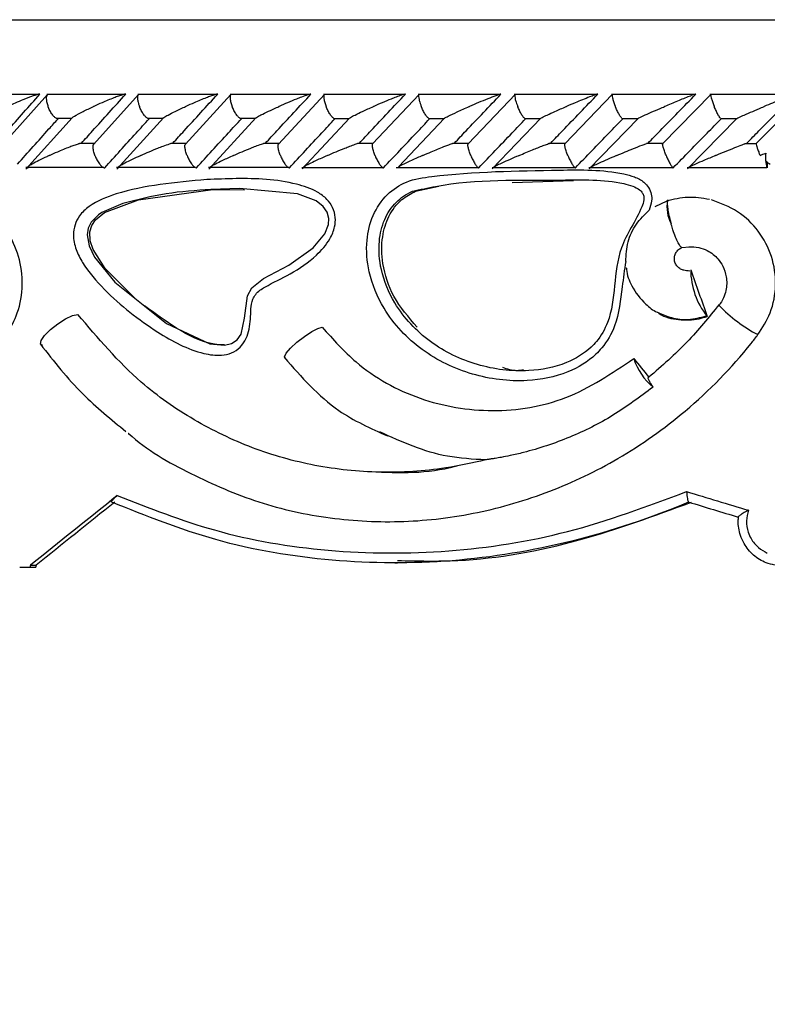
# Model space of a CAD drawing. Header units: millimetres. Extents: x 69 to 135, y 39 to 174.
# Tile 149 of 199: x 94.83 to 96.34, y 120.82 to 122.81. Entities that reach past the tile are written whole.
import ezdxf

# ---------------------------------------------------------------- set-up
doc = ezdxf.new("R2010")
doc.units = ezdxf.units.MM
doc.styles.add('SLDTEXTSTYLE0', font='TXT', dxfattribs={"width": 0.75})
doc.dimstyles.new('SLDDIMSTYLE0', dxfattribs={"dimtxt": 3.5, "dimasz": 3.302, "dimexe": 0, "dimexo": 0.0625, "dimgap": 0.875, "dimtad": 1, "dimdec": 0, "dimlfac": 20, "dimrnd": 1e-09, "dimzin": 12, "dimdsep": 46, "dimtxsty": 'SLDTEXTSTYLE0', "dimsah": 1, "dimcen": 0.09, "dimadec": 0, "dimazin": 3, "dimtfac": 1, "dimtdec": 0, "dimtofl": 0, "dimtmove": 0, "dimatfit": 3, "dimfxl": 0, "dimfrac": 2, "dimtolj": 1, "dimtzin": 12, "dimarcsym": 0})
doc.dimstyles.new('SLDDIMSTYLE1', dxfattribs={"dimtxt": 3.5, "dimasz": 3.302, "dimexe": 0, "dimexo": 0.0625, "dimgap": 0.875, "dimtad": 1, "dimdec": 0, "dimlfac": 20, "dimrnd": 1e-09, "dimzin": 12, "dimdsep": 46, "dimtxsty": 'SLDTEXTSTYLE0', "dimsah": 1, "dimcen": 0.09, "dimadec": 0, "dimazin": 3, "dimtfac": 1, "dimtdec": 0, "dimtmove": 0, "dimatfit": 0, "dimfxl": 0, "dimfrac": 2, "dimtolj": 1, "dimtzin": 12, "dimarcsym": 0})

# ---------------------------------------------------------------- blocks, each defined once
blk = doc.blocks.new('_D')
at = {"color": 7, "linetype": 'Continuous', "lineweight": 18}
for p, q in [((93.4827, 173.872), (135.2794, 173.872)), ((134.2794, 105.8002), (134.2794, 173.872)), ((90.7452, 105.8002), (135.2794, 105.8002))]:
    blk.add_line(p, q, dxfattribs=at)
for points in [[(134.2794, 173.872), (133.7714, 170.57), (134.7874, 170.57)], [(134.2794, 105.8002), (134.7874, 109.1022), (133.7714, 109.1022)]]:
    blk.add_solid(points, dxfattribs=at)
at = {"color": 7, "linetype": 'Continuous', "lineweight": 18, "insert": (129.7677, 135.8804), "char_height": 3.5, "attachment_point": 1, "rotation": 90, "style": 'SLDTEXTSTYLE0'}
blk.add_mtext('1361', dxfattribs=at)
blk = doc.blocks.new('_D_1')
at = {"color": 7, "linetype": 'Continuous', "lineweight": 18}
for p, q in [((92.2732, 128.1922), (124.4905, 128.1922)), ((123.4905, 128.1922), (123.4905, 105.8002)), ((90.7452, 105.8002), (124.4905, 105.8002))]:
    blk.add_line(p, q, dxfattribs=at)
for points in [[(123.4905, 128.1922), (122.9825, 124.8902), (123.9985, 124.8902)], [(123.4905, 105.8002), (123.9985, 109.1022), (122.9825, 109.1022)]]:
    blk.add_solid(points, dxfattribs=at)
at = {"color": 7, "linetype": 'Continuous', "lineweight": 18, "insert": (118.9788, 114.9028), "char_height": 3.5, "attachment_point": 1, "rotation": 90, "style": 'SLDTEXTSTYLE0'}
blk.add_mtext('448', dxfattribs=at)

msp = doc.modelspace()

# ---------------------------------------------------------------- linework, layer by layer
at = {"color": 1, "linetype": 'Continuous', "lineweight": 25}
msp.add_line((92.30313, 122.81225), (98.7069, 122.81225), dxfattribs=at)
at = {"color": 7, "linetype": 'Continuous', "lineweight": 25}
for p, q in [((94.86942, 122.66057), (94.71467, 122.66057)), ((94.88717, 122.66079), (94.79748, 122.56026)), ((95.04357, 122.66083), (94.88594, 122.66083)), ((95.0714, 122.66095), (94.9805, 122.56046)), ((95.22987, 122.66082), (95.06988, 122.66082)), ((95.25813, 122.66105), (95.16601, 122.56059)), ((95.41862, 122.66081), (95.25637, 122.66081)), ((95.44735, 122.66113), (95.35404, 122.5607)), ((95.60982, 122.66078), (95.44538, 122.66078)), ((95.63906, 122.6612), (95.54455, 122.56078)), ((95.80347, 122.66073), (95.6369, 122.66073)), ((95.83326, 122.66125), (95.73755, 122.56085)), ((95.9996, 122.66068), (95.83094, 122.66068)), ((96.02997, 122.66129), (95.93305, 122.56091)), ((96.1982, 122.66062), (96.02753, 122.66062)), ((96.22922, 122.66132), (96.13107, 122.56096)), ((96.39932, 122.66057), (96.22668, 122.66057)), ((96.41938, 122.66156), (96.32044, 122.56148)), ((94.93684, 122.61372), (94.84338, 122.50968)), ((94.90467, 122.61283), (94.93566, 122.61283)), ((95.12149, 122.6136), (95.02702, 122.50987)), ((95.08923, 122.61277), (95.12012, 122.61277)), ((95.30855, 122.61338), (95.21318, 122.51005)), ((95.27627, 122.61271), (95.30728, 122.61271)), ((95.49809, 122.61315), (95.40184, 122.51021)), ((95.46577, 122.61265), (95.49699, 122.61265)), ((95.69012, 122.61292), (95.59675, 122.51435)), ((95.6577, 122.61259), (95.68928, 122.61259)), ((95.88464, 122.6127), (95.78656, 122.51048)), ((95.85205, 122.61255), (95.8839, 122.61255)), ((96.08167, 122.61249), (95.98265, 122.51058)), ((96.04884, 122.61252), (96.08114, 122.61252)), ((96.28133, 122.61236), (96.18125, 122.51066)), ((96.24808, 122.6125), (96.28094, 122.6125)), ((94.98168, 122.56172), (94.95168, 122.56172)), ((95.16696, 122.5617), (95.13669, 122.5617)), ((95.35477, 122.56168), (95.32419, 122.56168)), ((95.54511, 122.56163), (95.51402, 122.56163)), ((95.73796, 122.56158), (95.70629, 122.56158)), ((95.93335, 122.56152), (95.90092, 122.56152)), ((96.13129, 122.56146), (96.09816, 122.56146)), ((96.32044, 122.5614), (96.29792, 122.5614)), ((96.34241, 122.52433), (96.34241, 122.51259)), ((94.84343, 122.51366), (95.0008, 122.51366)), ((95.0269, 122.5136), (95.18664, 122.5136)), ((95.18701, 122.5128), (95.1883, 122.51259)), ((95.21293, 122.51354), (95.37494, 122.51354)), ((95.37508, 122.5128), (95.37624, 122.51259)), ((95.40149, 122.51349), (95.56569, 122.51349)), ((95.59253, 122.51345), (95.75885, 122.51345)), ((95.78606, 122.51342), (95.95444, 122.51342)), ((95.9821, 122.5134), (96.15248, 122.5134)), ((96.18073, 122.5134), (96.34167, 122.5134)), ((95.82668, 122.48286), (95.95056, 122.4868)), ((95.22162, 122.46859), (95.28543, 122.4682)), ((95.63126, 122.46512), (95.67821, 122.4754)), ((96.13944, 122.44525), (96.1153, 122.4335)), ((96.14252, 122.44725), (96.14092, 122.44672)), ((96.17023, 122.35118), (96.18578, 122.35251)), ((96.24531, 122.23426), (96.24531, 122.23591)), ((96.18406, 121.83617), (96.18366, 121.83622)), ((94.83089, 121.70425), (94.85173, 121.70425)), ((94.85173, 121.70425), (94.86322, 121.70425)), ((94.85294, 121.70862), (94.86443, 121.70862)), ((95.58962, 121.71302), (95.59526, 121.71302))]:
    msp.add_line(p, q, dxfattribs=at)
at = {"color": 7, "linetype": 'Continuous', "lineweight": 25, "flags": 128}
for points in [[(95.03954, 122.44045), (95.03954, 122.44045), (94.99679, 122.42198), (94.99014, 122.41749), (94.97546, 122.40286), (94.96934, 122.3906), (94.96722, 122.377), (94.97138, 122.35463), (94.98246, 122.33197), (95.02355, 122.28119), (95.12761, 122.19759), (95.21513, 122.15658), (95.24478, 122.15347), (95.25924, 122.15681), (95.27057, 122.16444), (95.2785, 122.1763), (95.28535, 122.20825), (95.29147, 122.25332), (95.3004, 122.26958), (95.32427, 122.28865), (95.3754, 122.31591), (95.4245, 122.35083), (95.44784, 122.37925), (95.45525, 122.39782), (95.45616, 122.4103), (95.45276, 122.42314), (95.44481, 122.43451), (95.43018, 122.44572), (95.39288, 122.45989), (95.27549, 122.47068), (95.21758, 122.46869), (95.21758, 122.46869)], [(95.06695, 122.24566), (95.00371, 122.30916), (94.97919, 122.34753), (94.97344, 122.36458), (94.97251, 122.38293), (94.97645, 122.39602), (94.98386, 122.40707), (95.00257, 122.42226), (95.07082, 122.44755), (95.22162, 122.46859), (95.22162, 122.46859)], [(94.87741, 122.15274), (94.87268, 122.1557), (94.87397, 122.16288), (94.88109, 122.17323), (94.89298, 122.18521), (94.9079, 122.19707), (94.92363, 122.20704), (94.93787, 122.21366), (94.9485, 122.21596)], [(95.36829, 122.12665), (95.3662, 122.12994), (95.36988, 122.13732), (95.3788, 122.14773), (95.39166, 122.15966), (95.40661, 122.17139), (95.42149, 122.18122), (95.43415, 122.18773), (95.44276, 122.18999)]]:
    msp.add_lwpolyline(points, dxfattribs=at)
at = {"color": 7, "linetype": 'Continuous', "lineweight": 25}
for centre, radius, start, end in [((96.40842, 122.53397), 0.06939, 173.10883, 197.94616), ((96.363, 122.54831), 0.03174, 224.00102, 243.3348), ((96.21527, 122.43398), 0.07543, 170.27465, 207.46815), ((96.34183, 122.30739), 0.154, 180.48762, 218.26275), ((96.2213, 122.21338), 0.0014, 254.217, 269.5871), ((96.19069, 122.16446), 0.12392, 197.79345, 230.47207)]:
    msp.add_arc(centre, radius, start, end, dxfattribs=at)
at = {"color": 1, "linetype": 'Continuous', "lineweight": 25}
msp.add_arc((96.46744, 122.44705), 0.3076, 223.76931, 242.18959, dxfattribs=at)
at = {"color": 7, "linetype": 'Continuous', "lineweight": 25}
for centre, major_axis, ratio, start_param, end_param in [((96.87813, 122.25903), (-4.53578, 12.73005), 0.0469576, 1.5503708, 1.5577625), ((96.87813, 122.08788), (-4.55119, 5.58191), 0.0835111, 1.4958925, 1.5026613), ((96.87813, 122.28325), (4.55234, 3.30508), 0.1376157, 1.8874805, 1.929784), ((96.87813, 122.04168), (4.57379, -1.33511), 0.0788694, 4.5821341, 4.609691), ((96.87813, 122.28325), (4.51253, 3.27618), 0.1376157, 1.8926032, 1.9313134), ((96.87256, 122.02255), (4.55377, -1.33517), 0.079161, 4.5838617, 4.6060104), ((96.87813, 124.28258), (4.41685, 15.06422), 0.079161, 1.7656638, 1.7659585), ((96.87813, 124.28258), (4.37823, 14.93251), 0.079161, 1.7671932, 1.7674905)]:
    msp.add_ellipse(centre, major_axis=major_axis, ratio=ratio, start_param=start_param, end_param=end_param, dxfattribs=at)
for points, knots in [([(94.78395, 122.56259), (94.79123, 122.57083), (94.8204, 122.60387), (94.84983, 122.63687), (94.87192, 122.66163)], [0, 0, 0, 0, 0.2495595, 1, 1, 1, 1]), ([(94.87192, 122.66163), (94.87173, 122.66163), (94.87105, 122.66163), (94.86899, 122.66131), (94.86441, 122.66012), (94.85354, 122.65653), (94.83869, 122.65068), (94.82186, 122.64351), (94.81183, 122.63897), (94.80689, 122.63667), (94.80682, 122.63663)], [0, 0, 0, 0, 0.01652575, 0.06075257, 0.12385918, 0.23348875, 0.52490625, 0.75888806, 0.99642604, 1, 1, 1, 1]), ([(94.88728, 122.66064), (94.88665, 122.66007), (94.88519, 122.65874), (94.88443, 122.65389), (94.88501, 122.64693), (94.88667, 122.64078), (94.8879, 122.63734), (94.88813, 122.63671), (94.88816, 122.63663)], [0, 0, 0, 0, 0.1774137, 0.4091947, 0.6749907, 0.9410042, 0.992266, 1, 1, 1, 1]), ([(94.95595, 122.56259), (94.96332, 122.57079), (94.99301, 122.60378), (95.02289, 122.63681), (95.04535, 122.66163)], [0, 0, 0, 0, 0.248346, 1, 1, 1, 1]), ([(95.04535, 122.66163), (95.04485, 122.66161), (95.0442, 122.66158), (95.04224, 122.6612), (95.03809, 122.66012), (95.03058, 122.65759), (95.01628, 122.65222), (94.99926, 122.64514), (94.98593, 122.63921), (94.98039, 122.63667), (94.98031, 122.63663)], [0, 0, 0, 0, 0.0439699, 0.056526, 0.1181946, 0.2485738, 0.377905, 0.7339214, 0.9964239, 1, 1, 1, 1]), ([(95.07125, 122.66059), (95.07102, 122.66049), (95.06994, 122.65999), (95.06916, 122.65672), (95.06913, 122.65092), (95.0706, 122.64386), (95.07226, 122.63883), (95.07308, 122.63671), (95.07311, 122.63663)], [0, 0, 0, 0, 0.0598729, 0.2870569, 0.5251942, 0.7996449, 0.9922752, 1, 1, 1, 1]), ([(95.14077, 122.56259), (95.14829, 122.57083), (95.17839, 122.60383), (95.20866, 122.63685), (95.23138, 122.66163)], [0, 0, 0, 0, 0.2496638, 1, 1, 1, 1]), ([(95.23138, 122.66163), (95.23104, 122.66162), (95.2304, 122.6616), (95.22839, 122.66119), (95.22406, 122.65999), (95.21691, 122.65753), (95.20282, 122.65222), (95.18577, 122.64515), (95.1722, 122.63919), (95.16661, 122.63667), (95.16654, 122.63663)], [0, 0, 0, 0, 0.0336361, 0.0647118, 0.1259427, 0.2511307, 0.3754603, 0.7356165, 0.9964108, 1, 1, 1, 1]), ([(95.25776, 122.66062), (95.2573, 122.66005), (95.25625, 122.65872), (95.25605, 122.65388), (95.25714, 122.64692), (95.25902, 122.64078), (95.26032, 122.63734), (95.26056, 122.63671), (95.26059, 122.63663)], [0, 0, 0, 0, 0.1755549, 0.4076259, 0.6742254, 0.941094, 0.9922667, 1, 1, 1, 1]), ([(95.32808, 122.56259), (95.33573, 122.57086), (95.36623, 122.60387), (95.39689, 122.63688), (95.41988, 122.66163)], [0, 0, 0, 0, 0.2505586, 1, 1, 1, 1]), ([(95.41988, 122.66163), (95.41968, 122.66163), (95.41905, 122.66162), (95.417, 122.66118), (95.41105, 122.65942), (95.40168, 122.65599), (95.38196, 122.64825), (95.36667, 122.64171), (95.35536, 122.63667), (95.35528, 122.63663)], [0, 0, 0, 0, 0.0233662, 0.0734845, 0.1347235, 0.3255676, 0.4728099, 0.9964137, 1, 1, 1, 1]), ([(95.4468, 122.66058), (95.44644, 122.66002), (95.44558, 122.6587), (95.44567, 122.65388), (95.44699, 122.64692), (95.44898, 122.64077), (95.45031, 122.63734), (95.45056, 122.63671), (95.45059, 122.63663)], [0, 0, 0, 0, 0.1729471, 0.4056729, 0.6732073, 0.9409597, 0.9922464, 1, 1, 1, 1]), ([(95.51785, 122.56259), (95.52561, 122.57088), (95.55651, 122.60389), (95.58757, 122.6369), (95.61082, 122.66163)], [0, 0, 0, 0, 0.2510722, 1, 1, 1, 1]), ([(95.61082, 122.66163), (95.61073, 122.66163), (95.61042, 122.66164), (95.60931, 122.66146), (95.60675, 122.66077), (95.60092, 122.65886), (95.59236, 122.65568), (95.57335, 122.64819), (95.55807, 122.6417), (95.5466, 122.63667), (95.54652, 122.63663)], [0, 0, 0, 0, 0.0130841, 0.0440194, 0.1002414, 0.1663677, 0.3297271, 0.4739271, 0.9964191, 1, 1, 1, 1]), ([(95.63835, 122.66053), (95.63823, 122.66044), (95.63759, 122.65994), (95.63754, 122.6567), (95.63833, 122.65092), (95.64034, 122.64386), (95.64219, 122.63883), (95.64304, 122.63671), (95.64308, 122.63663)], [0, 0, 0, 0, 0.0508366, 0.2800864, 0.5204262, 0.7977496, 0.992218, 1, 1, 1, 1]), ([(95.71006, 122.56259), (95.71792, 122.57088), (95.74923, 122.6039), (95.78067, 122.63691), (95.80421, 122.66163)], [0, 0, 0, 0, 0.25113099, 1, 1, 1, 1]), ([(95.80421, 122.66163), (95.80419, 122.66163), (95.80392, 122.66165), (95.80281, 122.66146), (95.79937, 122.66045), (95.79091, 122.65748), (95.77677, 122.65196), (95.75875, 122.64456), (95.74647, 122.63933), (95.74033, 122.63667), (95.74025, 122.63663)], [0, 0, 0, 0, 0.0028468, 0.0509768, 0.1103306, 0.2078132, 0.4531856, 0.7216402, 0.9964153, 1, 1, 1, 1]), ([(95.83242, 122.6605), (95.83234, 122.66042), (95.83185, 122.65992), (95.83203, 122.6567), (95.83309, 122.65092), (95.83525, 122.64386), (95.83716, 122.63883), (95.83802, 122.63671), (95.83805, 122.63663)], [0, 0, 0, 0, 0.0453142, 0.27585294, 0.51761952, 0.79654988, 0.99214862, 1, 1, 1, 1]), ([(95.90471, 122.56259), (95.91267, 122.57088), (95.94438, 122.6039), (95.97621, 122.63691), (96.00005, 122.66163)], [0, 0, 0, 0, 0.2510553, 1, 1, 1, 1]), ([(96.00005, 122.66163), (95.99981, 122.66161), (95.99928, 122.66157), (95.99696, 122.66091), (95.99177, 122.65913), (95.97731, 122.65365), (95.95792, 122.64573), (95.94242, 122.63917), (95.93656, 122.63667), (95.93648, 122.63663)], [0, 0, 0, 0, 0.03887898, 0.08483232, 0.16295274, 0.31271287, 0.73691031, 0.99641318, 1, 1, 1, 1]), ([(96.02907, 122.66039), (96.02896, 122.65988), (96.02871, 122.65861), (96.0296, 122.65387), (96.0316, 122.64693), (96.03385, 122.64077), (96.03524, 122.63734), (96.0355, 122.63671), (96.03553, 122.63663)], [0, 0, 0, 0, 0.1588384, 0.3956617, 0.6676547, 0.9398402, 0.9921055, 1, 1, 1, 1]), ([(96.10183, 122.56259), (96.10987, 122.57086), (96.14198, 122.60389), (96.1742, 122.63689), (96.19836, 122.66163)], [0, 0, 0, 0, 0.250428, 1, 1, 1, 1]), ([(96.19836, 122.66163), (96.19823, 122.66162), (96.1979, 122.66161), (96.19624, 122.66113), (96.19205, 122.65969), (96.18036, 122.65526), (96.16056, 122.64726), (96.14386, 122.64029), (96.1353, 122.63667), (96.13522, 122.63663)], [0, 0, 0, 0, 0.0274088, 0.0721637, 0.141893, 0.2691018, 0.6203489, 0.9964211, 1, 1, 1, 1]), ([(96.22826, 122.66032), (96.22823, 122.65983), (96.22816, 122.65858), (96.22931, 122.65387), (96.23152, 122.64693), (96.23385, 122.64078), (96.23525, 122.63734), (96.23551, 122.63671), (96.23554, 122.63663)], [0, 0, 0, 0, 0.1536792, 0.3920784, 0.6655886, 0.9393423, 0.9920484, 1, 1, 1, 1]), ([(96.30143, 122.56259), (96.30955, 122.57083), (96.34208, 122.60387), (96.3747, 122.63687), (96.39917, 122.66163)], [0, 0, 0, 0, 0.2495602, 1, 1, 1, 1]), ([(96.39917, 122.66163), (96.39913, 122.66163), (96.39895, 122.66163), (96.39782, 122.66131), (96.39446, 122.66012), (96.38506, 122.65653), (96.3705, 122.65068), (96.353, 122.64351), (96.34207, 122.63897), (96.33659, 122.63667), (96.3365, 122.63663)], [0, 0, 0, 0, 0.0165139, 0.0607598, 0.1238671, 0.2335, 0.524915, 0.7588882, 0.9964271, 1, 1, 1, 1]), ([(94.9047, 122.61301), (94.90383, 122.61348), (94.90158, 122.61472), (94.89738, 122.6194), (94.89275, 122.62634), (94.88978, 122.63249), (94.88843, 122.63593), (94.88819, 122.63655), (94.88816, 122.63663)], [0, 0, 0, 0, 0.1490132, 0.3889188, 0.6639294, 0.939142, 0.9919941, 1, 1, 1, 1]), ([(94.93669, 122.61383), (94.93825, 122.61493), (94.94359, 122.61869), (94.95902, 122.62663), (94.97278, 122.6332), (94.98024, 122.6366), (94.98031, 122.63663)], [0, 0, 0, 0, 0.1669712, 0.5722573, 0.9957197, 1, 1, 1, 1]), ([(95.08925, 122.61294), (95.08841, 122.61343), (95.08628, 122.61469), (95.08223, 122.6194), (95.07772, 122.62634), (95.07476, 122.63249), (95.07338, 122.63593), (95.07314, 122.63655), (95.07311, 122.63663)], [0, 0, 0, 0, 0.154393, 0.3926171, 0.6660456, 0.9396744, 0.9920647, 1, 1, 1, 1]), ([(95.12141, 122.61367), (95.12175, 122.61394), (95.12365, 122.61551), (95.13633, 122.62249), (95.15191, 122.63002), (95.16478, 122.63585), (95.16646, 122.6366), (95.16654, 122.63663)], [0, 0, 0, 0, 0.0489259, 0.2756839, 0.9062672, 0.9957545, 1, 1, 1, 1]), ([(95.27629, 122.61287), (95.27549, 122.61338), (95.27349, 122.61466), (95.2696, 122.6194), (95.26522, 122.62635), (95.26227, 122.6325), (95.26087, 122.63593), (95.26063, 122.63655), (95.26059, 122.63663)], [0, 0, 0, 0, 0.1596694, 0.3963242, 0.6681177, 0.9401439, 0.9921221, 1, 1, 1, 1]), ([(95.30847, 122.61344), (95.30895, 122.6138), (95.31115, 122.61544), (95.32447, 122.62249), (95.34047, 122.63004), (95.35353, 122.63586), (95.3552, 122.6366), (95.35528, 122.63663)], [0, 0, 0, 0, 0.0615544, 0.2860409, 0.9086291, 0.9957993, 1, 1, 1, 1]), ([(95.46579, 122.6128), (95.46502, 122.61333), (95.46316, 122.61462), (95.45944, 122.6194), (95.45521, 122.62635), (95.45229, 122.6325), (95.45087, 122.63593), (95.45062, 122.63655), (95.45059, 122.63663)], [0, 0, 0, 0, 0.1648669, 0.399981, 0.6701817, 0.9405605, 0.992167, 1, 1, 1, 1]), ([(95.498, 122.61322), (95.49862, 122.61364), (95.50113, 122.61534), (95.5103, 122.62003), (95.52568, 122.62739), (95.53881, 122.63326), (95.54644, 122.6366), (95.54652, 122.63663)], [0, 0, 0, 0, 0.0725378, 0.2932845, 0.5957407, 0.995863, 1, 1, 1, 1]), ([(95.65772, 122.61273), (95.657, 122.61328), (95.65529, 122.61459), (95.65176, 122.6194), (95.64769, 122.62635), (95.64479, 122.6325), (95.64336, 122.63593), (95.64311, 122.63655), (95.64308, 122.63663)], [0, 0, 0, 0, 0.1698614, 0.403583, 0.67214651, 0.94093247, 0.99222137, 1, 1, 1, 1]), ([(95.69001, 122.61302), (95.69026, 122.61319), (95.6917, 122.61419), (95.70002, 122.61846), (95.71631, 122.62616), (95.73167, 122.63292), (95.74017, 122.6366), (95.74025, 122.63663)], [0, 0, 0, 0, 0.0338545, 0.1941558, 0.5606137, 0.9959202, 1, 1, 1, 1]), ([(95.85206, 122.61268), (95.8514, 122.61324), (95.84986, 122.61456), (95.84654, 122.61939), (95.84264, 122.62635), (95.83978, 122.6325), (95.83834, 122.63593), (95.83809, 122.63655), (95.83805, 122.63663)], [0, 0, 0, 0, 0.17379236, 0.40645562, 0.67373079, 0.94118658, 0.99225703, 1, 1, 1, 1]), ([(95.8845, 122.61283), (95.88544, 122.61337), (95.88861, 122.61518), (95.89873, 122.61999), (95.91499, 122.62738), (95.92855, 122.63325), (95.9364, 122.6366), (95.93648, 122.63663)], [0, 0, 0, 0, 0.0921277, 0.3074796, 0.6031984, 0.9959561, 1, 1, 1, 1]), ([(96.04884, 122.61264), (96.04825, 122.61321), (96.04688, 122.61454), (96.0438, 122.61939), (96.04007, 122.62635), (96.03726, 122.63249), (96.03582, 122.63593), (96.03557, 122.63655), (96.03553, 122.63663)], [0, 0, 0, 0, 0.1764496, 0.4084444, 0.6747683, 0.9412877, 0.9922689, 1, 1, 1, 1]), ([(96.0803, 122.61163), (96.08021, 122.61168), (96.08001, 122.61177), (96.08157, 122.61274), (96.08641, 122.61521), (96.10208, 122.62246), (96.11983, 122.63014), (96.13352, 122.63592), (96.13514, 122.6366), (96.13522, 122.63663)], [0, 0, 0, 0, 0.0432674, 0.1010212, 0.1950107, 0.3888476, 0.9279816, 0.9964027, 1, 1, 1, 1]), ([(96.24809, 122.61262), (96.24757, 122.61319), (96.2464, 122.61452), (96.24355, 122.61939), (96.24002, 122.62634), (96.23727, 122.63249), (96.23583, 122.63593), (96.23557, 122.63655), (96.23554, 122.63663)], [0, 0, 0, 0, 0.1778757, 0.40953148, 0.6753297, 0.94127362, 0.99227611, 1, 1, 1, 1]), ([(96.27984, 122.61163), (96.2798, 122.61167), (96.27971, 122.61177), (96.28145, 122.61273), (96.28655, 122.61517), (96.30268, 122.62238), (96.32078, 122.63006), (96.33468, 122.63587), (96.33642, 122.6366), (96.3365, 122.63663)], [0, 0, 0, 0, 0.04280636, 0.10007929, 0.19325439, 0.38551044, 0.92311131, 0.99641613, 1, 1, 1, 1]), ([(94.82644, 122.51994), (94.83697, 122.53175), (94.85813, 122.55549), (94.88546, 122.58606), (94.90226, 122.60482), (94.90836, 122.61163)], [0, 0, 0, 0, 0.3866228, 0.7772646, 1, 1, 1, 1]), ([(95.00284, 122.51259), (95.01333, 122.5242), (95.03451, 122.54765), (95.06442, 122.58067), (95.08386, 122.60208), (95.09254, 122.61163)], [0, 0, 0, 0, 0.3517904, 0.7108696, 1, 1, 1, 1]), ([(95.1883, 122.51259), (95.19896, 122.52423), (95.22048, 122.54774), (95.25079, 122.58076), (95.27047, 122.60214), (95.2792, 122.61163)], [0, 0, 0, 0, 0.3526133, 0.7125252, 1, 1, 1, 1]), ([(95.37624, 122.51259), (95.38705, 122.52425), (95.4089, 122.5478), (95.4396, 122.58081), (95.45951, 122.60217), (95.46833, 122.61163)], [0, 0, 0, 0, 0.3530966, 0.7134969, 1, 1, 1, 1]), ([(95.56663, 122.51259), (95.57759, 122.52425), (95.59973, 122.54782), (95.63083, 122.58083), (95.65099, 122.60218), (95.65991, 122.61163)], [0, 0, 0, 0, 0.353237, 0.71379, 1, 1, 1, 1]), ([(95.75946, 122.51259), (95.77056, 122.52425), (95.79297, 122.54781), (95.82446, 122.58082), (95.84488, 122.60217), (95.85393, 122.61163)], [0, 0, 0, 0, 0.3530465, 0.7134073, 1, 1, 1, 1]), ([(95.95474, 122.51259), (95.96596, 122.52423), (95.98863, 122.54776), (96.02052, 122.58077), (96.04121, 122.60214), (96.0504, 122.61163)], [0, 0, 0, 0, 0.3525197, 0.7123446, 1, 1, 1, 1]), ([(96.15249, 122.51259), (96.16382, 122.52421), (96.18673, 122.54768), (96.21902, 122.58069), (96.23999, 122.60208), (96.24936, 122.61163)], [0, 0, 0, 0, 0.3516439, 0.7105884, 1, 1, 1, 1]), ([(94.89086, 122.53759), (94.89093, 122.53763), (94.89641, 122.54013), (94.90973, 122.54607), (94.92685, 122.5532), (94.9411, 122.55849), (94.94796, 122.56086), (94.95107, 122.56163), (94.95167, 122.56178)], [0, 0, 0, 0, 0.0039147, 0.2894617, 0.6885722, 0.8270368, 0.9665289, 1, 1, 1, 1]), ([(94.98303, 122.53759), (94.983, 122.53767), (94.98184, 122.54073), (94.97998, 122.54686), (94.9791, 122.55447), (94.97942, 122.55919), (94.98048, 122.56019), (94.98063, 122.56034)], [0, 0, 0, 0, 0.00872175, 0.32574326, 0.64325569, 0.94671322, 1, 1, 1, 1]), ([(95.07584, 122.53759), (95.07592, 122.53762), (95.08694, 122.54262), (95.10203, 122.54912), (95.12181, 122.55685), (95.13142, 122.56032), (95.1376, 122.56209), (95.13979, 122.56254), (95.14053, 122.56258), (95.14077, 122.56259)], [0, 0, 0, 0, 0.0035944, 0.5254281, 0.6761138, 0.8677273, 0.9304159, 0.97672, 1, 1, 1, 1]), ([(95.16929, 122.53759), (95.16926, 122.53767), (95.16807, 122.54073), (95.16611, 122.54686), (95.16496, 122.55448), (95.16506, 122.55925), (95.166, 122.56027), (95.16617, 122.56045)], [0, 0, 0, 0, 0.0085834, 0.3220178, 0.635951, 0.9358527, 1, 1, 1, 1]), ([(95.26337, 122.53759), (95.26344, 122.53762), (95.27456, 122.54259), (95.28967, 122.54904), (95.30878, 122.55653), (95.31762, 122.55977), (95.32374, 122.56171), (95.3264, 122.56239), (95.32761, 122.56258), (95.32797, 122.56259), (95.32808, 122.56259)], [0, 0, 0, 0, 0.0035967, 0.522685, 0.670416, 0.8368495, 0.9043106, 0.960509, 0.9869865, 1, 1, 1, 1]), ([(95.35807, 122.53759), (95.35804, 122.53767), (95.35683, 122.54073), (95.35478, 122.54686), (95.35336, 122.5545), (95.35323, 122.55931), (95.35405, 122.56034), (95.35421, 122.56054)], [0, 0, 0, 0, 0.0085031, 0.3189084, 0.6297419, 0.9266635, 1, 1, 1, 1]), ([(95.4534, 122.53759), (95.45348, 122.53762), (95.46475, 122.54258), (95.47988, 122.54899), (95.49886, 122.55646), (95.50755, 122.55968), (95.51375, 122.56171), (95.51655, 122.56246), (95.51758, 122.56259), (95.51783, 122.56259), (95.51785, 122.56259)], [0, 0, 0, 0, 0.0035913, 0.5215293, 0.6668354, 0.8334394, 0.8999828, 0.9672511, 0.9972833, 1, 1, 1, 1]), ([(95.54935, 122.53759), (95.54932, 122.53767), (95.54809, 122.54073), (95.54595, 122.54686), (95.54428, 122.55451), (95.54391, 122.55935), (95.54458, 122.56039), (95.54473, 122.56062)], [0, 0, 0, 0, 0.00842682, 0.31632868, 0.62466089, 0.91923753, 1, 1, 1, 1]), ([(95.64592, 122.53759), (95.646, 122.53762), (95.65171, 122.5401), (95.66579, 122.5461), (95.68307, 122.55317), (95.69716, 122.55855), (95.70346, 122.56086), (95.70606, 122.56162), (95.70629, 122.56168)], [0, 0, 0, 0, 0.0039721, 0.2882246, 0.7008007, 0.8260733, 0.9851441, 1, 1, 1, 1]), ([(95.74312, 122.53759), (95.74309, 122.53767), (95.74184, 122.54073), (95.73963, 122.54686), (95.73772, 122.55451), (95.73709, 122.55938), (95.73762, 122.56043), (95.73774, 122.56068)], [0, 0, 0, 0, 0.0083757, 0.3142477, 0.6205902, 0.913222, 1, 1, 1, 1]), ([(95.84094, 122.53759), (95.84102, 122.53762), (95.84547, 122.53953), (95.85444, 122.54334), (95.8706, 122.55003), (95.88565, 122.55606), (95.89723, 122.56038), (95.90202, 122.56198), (95.90403, 122.56253), (95.90453, 122.56257), (95.90471, 122.56259)], [0, 0, 0, 0, 0.0035869, 0.2008797, 0.4001699, 0.7146049, 0.8525418, 0.9265482, 0.9720387, 1, 1, 1, 1]), ([(95.93938, 122.53759), (95.93935, 122.53767), (95.93809, 122.54073), (95.93581, 122.54686), (95.93366, 122.55451), (95.93279, 122.55941), (95.93315, 122.56047), (95.93324, 122.56073)], [0, 0, 0, 0, 0.0083211, 0.3123452, 0.6168417, 0.9076934, 1, 1, 1, 1]), ([(96.03845, 122.53759), (96.03853, 122.53762), (96.04403, 122.53995), (96.05517, 122.54462), (96.0724, 122.55168), (96.08651, 122.55726), (96.09544, 122.56064), (96.09774, 122.5614), (96.09815, 122.56153)], [0, 0, 0, 0, 0.0039984, 0.2731482, 0.547815, 0.8392519, 0.9711296, 1, 1, 1, 1]), ([(96.13816, 122.53759), (96.13812, 122.53767), (96.13686, 122.54073), (96.13452, 122.54685), (96.13214, 122.55451), (96.13102, 122.55943), (96.13121, 122.56051), (96.13126, 122.56078)], [0, 0, 0, 0, 0.0082927, 0.3105688, 0.6132606, 0.9025065, 1, 1, 1, 1]), ([(96.2385, 122.53759), (96.23858, 122.53762), (96.24555, 122.54054), (96.25846, 122.5459), (96.27649, 122.55323), (96.28922, 122.55825), (96.29627, 122.56094), (96.29783, 122.56147), (96.29792, 122.5615)], [0, 0, 0, 0, 0.0040087, 0.3440791, 0.6315724, 0.8780457, 0.9935081, 1, 1, 1, 1]), ([(96.32044, 122.56147), (96.32044, 122.56146), (96.32029, 122.56107), (96.32095, 122.55809), (96.32252, 122.55252), (96.32513, 122.54534), (96.32708, 122.54002), (96.32814, 122.53767), (96.32818, 122.53759)], [0, 0, 0, 0, 0.0048898, 0.2420055, 0.4864881, 0.7677659, 0.9919987, 1, 1, 1, 1]), ([(94.89086, 122.53759), (94.89079, 122.53756), (94.88897, 122.53672), (94.87631, 122.53081), (94.86074, 122.52306), (94.84917, 122.516), (94.84645, 122.51361), (94.84635, 122.51273), (94.84716, 122.51257), (94.84768, 122.51259), (94.84769, 122.51259)], [0, 0, 0, 0, 0.0035813, 0.0880241, 0.6204451, 0.8069914, 0.8977347, 0.9540654, 0.9995945, 1, 1, 1, 1]), ([(94.98303, 122.53759), (94.98306, 122.53751), (94.98423, 122.53445), (94.98702, 122.52836), (94.99198, 122.52053), (94.99704, 122.515), (95.00069, 122.51279), (95.00237, 122.51263), (95.00284, 122.51259)], [0, 0, 0, 0, 0.0065321, 0.2442916, 0.4824005, 0.7098362, 0.9191574, 1, 1, 1, 1]), ([(95.07584, 122.53759), (95.07577, 122.53756), (95.07387, 122.5367), (95.06102, 122.53079), (95.04508, 122.52305), (95.03292, 122.51599), (95.02994, 122.51363), (95.02956, 122.51269), (95.03041, 122.51262), (95.03079, 122.51259)], [0, 0, 0, 0, 0.0035773, 0.0901598, 0.62027, 0.8066564, 0.8975798, 0.9541654, 1, 1, 1, 1]), ([(95.16929, 122.53759), (95.16932, 122.53751), (95.17052, 122.53445), (95.17332, 122.52833), (95.17812, 122.52063), (95.18237, 122.51548), (95.1845, 122.51433), (95.18521, 122.51394)], [0, 0, 0, 0, 0.0079113, 0.2962915, 0.5850868, 0.8609102, 1, 1, 1, 1]), ([(95.26337, 122.53759), (95.26329, 122.53756), (95.25555, 122.5341), (95.24266, 122.52812), (95.22766, 122.52065), (95.21922, 122.51596), (95.21596, 122.51362), (95.21539, 122.51269), (95.21614, 122.51262), (95.21647, 122.51259)], [0, 0, 0, 0, 0.0035858, 0.3626783, 0.6223889, 0.8074455, 0.8980535, 0.9545631, 1, 1, 1, 1]), ([(95.35807, 122.53759), (95.3581, 122.53751), (95.35932, 122.53444), (95.36213, 122.52833), (95.36678, 122.52062), (95.37085, 122.51545), (95.37283, 122.51428), (95.37351, 122.51388)], [0, 0, 0, 0, 0.00785399, 0.29459579, 0.58175466, 0.8559042, 1, 1, 1, 1]), ([(95.4534, 122.53759), (95.45332, 122.53756), (95.44933, 122.53579), (95.44154, 122.5323), (95.42882, 122.52642), (95.41686, 122.52062), (95.40807, 122.51595), (95.40453, 122.51361), (95.40375, 122.51269), (95.40439, 122.51262), (95.40468, 122.51259)], [0, 0, 0, 0, 0.0035924, 0.184785, 0.3645813, 0.6232175, 0.8077074, 0.8982113, 0.9547116, 1, 1, 1, 1]), ([(95.54935, 122.53759), (95.54938, 122.53751), (95.55062, 122.53445), (95.5534, 122.52836), (95.55794, 122.52052), (95.56224, 122.51499), (95.5651, 122.51279), (95.5663, 122.51263), (95.56663, 122.51259)], [0, 0, 0, 0, 0.0065072, 0.2445835, 0.4829814, 0.7106356, 0.9198654, 1, 1, 1, 1]), ([(95.64592, 122.53759), (95.64584, 122.53756), (95.63818, 122.53422), (95.62492, 122.5283), (95.60931, 122.52093), (95.59999, 122.51628), (95.59742, 122.51465), (95.59683, 122.51428)], [0, 0, 0, 0, 0.00417077, 0.406519, 0.71452928, 0.93477567, 1, 1, 1, 1]), ([(95.74312, 122.53759), (95.74315, 122.53751), (95.7444, 122.53445), (95.74716, 122.52836), (95.75154, 122.52052), (95.75556, 122.51499), (95.75814, 122.51279), (95.75918, 122.51263), (95.75946, 122.51259)], [0, 0, 0, 0, 0.0065111, 0.2445495, 0.4829196, 0.7105381, 0.9197255, 1, 1, 1, 1]), ([(95.84094, 122.53759), (95.84086, 122.53756), (95.83905, 122.53678), (95.82548, 122.53091), (95.80816, 122.52318), (95.79356, 122.51605), (95.78922, 122.51363), (95.78809, 122.51272), (95.78831, 122.51258), (95.78862, 122.51259), (95.78863, 122.51259)], [0, 0, 0, 0, 0.0035921, 0.0815005, 0.6158531, 0.8044668, 0.8964125, 0.9534804, 0.9995393, 1, 1, 1, 1]), ([(95.93938, 122.53759), (95.93941, 122.53751), (95.94067, 122.53445), (95.94341, 122.52836), (95.9476, 122.52052), (95.95134, 122.515), (95.95364, 122.51279), (95.9545, 122.51263), (95.95474, 122.51259)], [0, 0, 0, 0, 0.0065248, 0.2444801, 0.4827816, 0.7103303, 0.9195683, 1, 1, 1, 1]), ([(96.03845, 122.53759), (96.03837, 122.53756), (96.03641, 122.53672), (96.02261, 122.53082), (96.00494, 122.52308), (95.9899, 122.51601), (95.98533, 122.51362), (95.98398, 122.51271), (95.98414, 122.51259), (95.98437, 122.51259), (95.98437, 122.51259)], [0, 0, 0, 0, 0.00358673, 0.08779189, 0.6190423, 0.80604535, 0.8972445, 0.95393423, 0.99987678, 1, 1, 1, 1]), ([(96.13816, 122.53759), (96.13819, 122.53751), (96.13945, 122.53445), (96.14215, 122.52836), (96.14615, 122.52053), (96.14959, 122.515), (96.1516, 122.51279), (96.1523, 122.51263), (96.15249, 122.51259)], [0, 0, 0, 0, 0.0065285, 0.2443425, 0.4824751, 0.709947, 0.9192533, 1, 1, 1, 1]), ([(96.2385, 122.53759), (96.23842, 122.53756), (96.23028, 122.53413), (96.21636, 122.5282), (96.19909, 122.52065), (96.18908, 122.51609), (96.18444, 122.51387), (96.18375, 122.51345), (96.1837, 122.51343)], [0, 0, 0, 0, 0.003959, 0.3972641, 0.6872601, 0.8929705, 0.9932095, 1, 1, 1, 1]), ([(96.32818, 122.53759), (96.32826, 122.53762), (96.33208, 122.53908), (96.33585, 122.5407), (96.33953, 122.5423)], [0, 0, 0, 0, 0.0216104, 1, 1, 1, 1]), ([(96.34016, 122.52626), (96.33995, 122.53011), (96.33966, 122.53527), (96.33956, 122.54087), (96.33953, 122.5423)], [0, 0, 0, 0, 0.7461061, 1, 1, 1, 1]), ([(96.05643, 122.32304), (96.05395, 122.3061), (96.04758, 122.26253), (96.0417, 122.20036), (96.01596, 122.15605), (95.98484, 122.12309), (95.93527, 122.0933), (95.84794, 122.07659), (95.74421, 122.08957), (95.6411, 122.13903), (95.56906, 122.21518), (95.53535, 122.29608), (95.52983, 122.3622), (95.54299, 122.41744), (95.57127, 122.45969), (95.61406, 122.48811), (95.73249, 122.50511), (95.87802, 122.50702), (96.0175, 122.50955), (96.07417, 122.4949), (96.09189, 122.48585), (96.10359, 122.4731), (96.10891, 122.45979), (96.10957, 122.44358), (96.10586, 122.43302), (96.10364, 122.42669)], [0, 0, 0, 0, 0.0330519, 0.0850246, 0.1182276, 0.1295689, 0.1729853, 0.2282615, 0.3019744, 0.3764134, 0.4509846, 0.5022606, 0.543379, 0.5765273, 0.6099053, 0.6401979, 0.6753672, 0.8459886, 0.9313246, 0.9456897, 0.9601581, 0.9693781, 0.978629, 0.987196, 1, 1, 1, 1]), ([(95.20917, 122.48865), (95.22886, 122.48952), (95.28907, 122.49216), (95.36559, 122.48882), (95.42744, 122.4684), (95.45194, 122.45054), (95.46488, 122.43262), (95.47019, 122.41279), (95.46838, 122.39051), (95.45666, 122.36298), (95.42661, 122.32883), (95.38026, 122.29777), (95.33685, 122.27767), (95.30969, 122.26093), (95.29766, 122.23802), (95.299, 122.2064), (95.29312, 122.17219), (95.27765, 122.14871), (95.25958, 122.13695), (95.23402, 122.13158), (95.18088, 122.13925), (95.09852, 122.18383), (95.01688, 122.24769), (94.96404, 122.30806), (94.94382, 122.34679), (94.93802, 122.3738), (94.94177, 122.39772), (94.9524, 122.41812), (94.97938, 122.4431), (95.0354, 122.46473), (95.11553, 122.48064), (95.17753, 122.48595), (95.20917, 122.48865)], [0, 0, 0, 0, 0.0431552, 0.1319803, 0.1642988, 0.1810662, 0.1951834, 0.2093567, 0.2220213, 0.2400834, 0.2698015, 0.3156674, 0.3568953, 0.3736734, 0.3815952, 0.4091116, 0.4362738, 0.4511746, 0.4662244, 0.4811886, 0.5072255, 0.581816, 0.6810466, 0.7305631, 0.7510545, 0.7717552, 0.7856646, 0.7995837, 0.8188928, 0.8634731, 0.9303224, 1, 1, 1, 1]), ([(95.62545, 122.46507), (95.62495, 122.46486), (95.61267, 122.45977), (95.58975, 122.44384), (95.56638, 122.40804), (95.55517, 122.36022), (95.56024, 122.30077), (95.59115, 122.22647), (95.65806, 122.15556), (95.75452, 122.10916), (95.85141, 122.09694), (95.93186, 122.11218), (95.97672, 122.13898), (96.00411, 122.16795), (96.0271, 122.2082), (96.034, 122.27456), (96.04208, 122.35794), (96.08023, 122.40864), (96.09342, 122.4453), (96.09324, 122.45532), (96.09028, 122.46244), (96.08289, 122.47004), (96.06977, 122.47637), (96.01763, 122.48972), (95.88221, 122.48559), (95.73876, 122.49115), (95.6409, 122.46863), (95.62545, 122.46507)], [0, 0, 0, 0, 0.001084, 0.0267481, 0.0542203, 0.0834317, 0.1207376, 0.168239, 0.2382569, 0.3087962, 0.3786106, 0.4299945, 0.4689063, 0.4788455, 0.5079978, 0.5570195, 0.6073035, 0.6676991, 0.6773807, 0.6821406, 0.6868185, 0.691997, 0.7024028, 0.7148294, 0.7978252, 0.9680744, 1, 1, 1, 1]), ([(95.6346, 122.1904), (95.61743, 122.21018), (95.58505, 122.24747), (95.56346, 122.31331), (95.56182, 122.37001), (95.57553, 122.41541), (95.59962, 122.4484), (95.6217, 122.46007), (95.63126, 122.46512)], [0, 0, 0, 0, 0.24501634, 0.46197151, 0.62944176, 0.76296421, 0.89728342, 1, 1, 1, 1]), ([(94.80414, 122.17498), (94.81228, 122.18925), (94.82976, 122.21992), (94.83884, 122.27594), (94.8313, 122.33397), (94.80684, 122.38629), (94.76845, 122.42613), (94.72493, 122.44987), (94.69529, 122.45064), (94.68286, 122.45096)], [0, 0, 0, 0, 0.13203804, 0.28359723, 0.43453327, 0.58530676, 0.73689671, 0.88971044, 1, 1, 1, 1]), ([(96.22575, 122.44846), (96.21107, 122.45085), (96.1819, 122.45559), (96.15323, 122.44851), (96.13899, 122.44499)], [0, 0, 0, 0, 0.5035512, 1, 1, 1, 1]), ([(96.14252, 122.44725), (96.14206, 122.44707), (96.1408, 122.44657), (96.14012, 122.44133), (96.14107, 122.43076), (96.14375, 122.41658), (96.14658, 122.40537), (96.14823, 122.39959), (96.14834, 122.39918)], [0, 0, 0, 0, 0.1250191, 0.3395979, 0.5543071, 0.7690701, 0.9838348, 1, 1, 1, 1]), ([(96.32393, 122.17498), (96.33299, 122.18925), (96.35244, 122.21992), (96.36252, 122.27591), (96.35417, 122.33406), (96.3269, 122.38595), (96.28437, 122.42741), (96.24792, 122.44077), (96.22961, 122.44748)], [0, 0, 0, 0, 0.14840556, 0.31875237, 0.48839886, 0.65786185, 0.82824316, 1, 1, 1, 1]), ([(96.05643, 122.32304), (96.05719, 122.33634), (96.05869, 122.36294), (96.07612, 122.39984), (96.09454, 122.41782), (96.10364, 122.42669)], [0, 0, 0, 0, 0.3361494, 0.6721215, 1, 1, 1, 1]), ([(96.17023, 122.35118), (96.16929, 122.35162), (96.16731, 122.35254), (96.16269, 122.36013), (96.15736, 122.37197), (96.15251, 122.38538), (96.14961, 122.39477), (96.14845, 122.39879), (96.14834, 122.39918)], [0, 0, 0, 0, 0.1963436, 0.4103495, 0.6248428, 0.8396913, 0.9843687, 1, 1, 1, 1]), ([(96.17422, 122.30543), (96.1733, 122.30554), (96.16956, 122.30597), (96.1638, 122.30957), (96.15813, 122.31572), (96.155, 122.32344), (96.15459, 122.33159), (96.15687, 122.33939), (96.16158, 122.346), (96.16654, 122.34961), (96.16962, 122.35091), (96.17023, 122.35118)], [0, 0, 0, 0, 0.045423, 0.183618, 0.3181838, 0.4496511, 0.5787227, 0.7070001, 0.8360236, 0.9672164, 1, 1, 1, 1]), ([(96.18378, 122.35293), (96.19066, 122.35268), (96.20326, 122.35223), (96.22008, 122.34638), (96.23327, 122.33831), (96.24433, 122.32747), (96.25421, 122.3125), (96.26135, 122.29067), (96.26086, 122.26798), (96.25465, 122.24843), (96.24851, 122.2391), (96.24532, 122.23426)], [0, 0, 0, 0, 0.1351893, 0.2476696, 0.3379543, 0.4144728, 0.5148674, 0.6477306, 0.8066385, 0.8996135, 1, 1, 1, 1]), ([(96.05762, 122.3111), (96.0577, 122.30976), (96.05839, 122.29685), (96.06904, 122.2693), (96.09145, 122.24035), (96.11162, 122.22384), (96.1207, 122.22037), (96.12105, 122.22023)], [0, 0, 0, 0, 0.03489413, 0.33659634, 0.74478353, 0.99017662, 1, 1, 1, 1]), ([(96.18637, 122.30368), (96.18414, 122.30375), (96.17989, 122.30389), (96.17568, 122.30482), (96.17368, 122.30527)], [0, 0, 0, 0, 0.5255894, 1, 1, 1, 1]), ([(95.24526, 122.15407), (95.23839, 122.15439), (95.20388, 122.15598), (95.14821, 122.18624), (95.10451, 122.21785), (95.08331, 122.23318)], [0, 0, 0, 0, 0.1133966, 0.56986, 1, 1, 1, 1]), ([(96.24531, 122.23591), (96.22439, 122.20999), (96.18131, 122.15662), (96.12973, 122.11178), (96.1032, 122.08872)], [0, 0, 0, 0, 0.485643, 1, 1, 1, 1]), ([(96.12105, 122.22023), (96.1302, 122.21615), (96.14977, 122.20741), (96.18419, 122.2039), (96.20734, 122.20987), (96.21941, 122.21298)], [0, 0, 0, 0, 0.2959742, 0.6328413, 1, 1, 1, 1]), ([(96.12232, 122.21904), (96.12287, 122.21862), (96.13447, 122.20988), (96.16374, 122.20419), (96.19721, 122.20428), (96.21588, 122.21025), (96.22129, 122.21197)], [0, 0, 0, 0, 0.0202957, 0.4262232, 0.8338659, 1, 1, 1, 1]), ([(95.77315, 121.9216), (95.74629, 121.91562), (95.67566, 121.8999), (95.55908, 121.89312), (95.42722, 121.90683), (95.30032, 121.94274), (95.1821, 121.99989), (95.0586, 122.08576), (94.98919, 122.16784), (94.9485, 122.21596)], [0, 0, 0, 0, 0.0873058, 0.2295592, 0.3717991, 0.5140463, 0.6562794, 0.7985088, 1, 1, 1, 1]), ([(95.44276, 122.18999), (95.46463, 122.16543), (95.51985, 122.10342), (95.63821, 122.03832), (95.78674, 122.01318), (95.94158, 122.03822), (96.02838, 122.09672), (96.0727, 122.12659)], [0, 0, 0, 0, 0.13920765, 0.35163679, 0.56457315, 0.77765001, 1, 1, 1, 1]), ([(95.05025, 121.97591), (95.0505, 121.97568), (95.08763, 121.94131), (95.176, 121.8919), (95.31223, 121.8323), (95.45815, 121.80028), (95.60758, 121.79281), (95.75756, 121.8113), (95.90396, 121.85427), (96.04636, 121.92269), (96.18613, 122.02136), (96.27572, 122.11272), (96.31937, 122.16908), (96.32393, 122.17498)], [0, 0, 0, 0, 0.0007268, 0.1081263, 0.2148693, 0.320488, 0.4257344, 0.530988, 0.6362274, 0.7414725, 0.855034, 0.9848364, 1, 1, 1, 1]), ([(94.87268, 122.1557), (94.90014, 122.12092), (94.95179, 122.0555), (95.01577, 122.00349), (95.04573, 121.97913)], [0, 0, 0, 0, 0.5315633, 1, 1, 1, 1]), ([(95.36617, 122.12882), (95.40045, 122.08958), (95.45963, 122.02185), (95.54048, 121.9855), (95.57449, 121.97021)], [0, 0, 0, 0, 0.5793559, 1, 1, 1, 1]), ([(95.85002, 122.10354), (95.84542, 122.10279), (95.83105, 122.10048), (95.81715, 122.10523), (95.80771, 122.10846)], [0, 0, 0, 0, 0.31994839, 1, 1, 1, 1]), ([(96.11182, 122.06888), (96.11035, 122.07109), (96.10644, 122.07697), (96.1026, 122.08417), (96.10164, 122.08821), (96.1028, 122.08859), (96.1032, 122.08872)], [0, 0, 0, 0, 0.1923336, 0.5103233, 0.828304, 1, 1, 1, 1]), ([(96.11182, 122.06888), (96.08528, 122.04903), (96.03218, 122.00934), (95.94301, 121.96522), (95.87178, 121.94142), (95.82546, 121.93074), (95.80641, 121.92703), (95.79374, 121.92486), (95.78467, 121.92343), (95.77846, 121.92252), (95.77467, 121.92196), (95.77314, 121.9217), (95.77287, 121.92161), (95.77309, 121.9216), (95.77315, 121.9216)], [0, 0, 0, 0, 0.2511955, 0.5024118, 0.7602527, 0.8351176, 0.8861833, 0.9212694, 0.9456384, 0.9691791, 0.982682, 0.9912032, 0.997436, 1, 1, 1, 1]), ([(95.77315, 121.9216), (95.7472, 121.92301), (95.67236, 121.92706), (95.60394, 121.95797), (95.55926, 121.97815)], [0, 0, 0, 0, 0.3468667, 1, 1, 1, 1]), ([(95.71647, 121.90977), (95.71486, 121.90929), (95.65773, 121.89226), (95.59869, 121.89481), (95.54131, 121.89729)], [0, 0, 0, 0, 0.0281108, 1, 1, 1, 1]), ([(95.01718, 121.83617), (95.01676, 121.83631), (95.01591, 121.83658), (95.01691, 121.83861), (95.01953, 121.84169), (95.0235, 121.84543), (95.02682, 121.84815), (95.02824, 121.84931)], [0, 0, 0, 0, 0.189838, 0.3789235, 0.5857628, 0.8236153, 1, 1, 1, 1]), ([(95.02824, 121.84931), (95.09294, 121.82401), (95.22914, 121.77074), (95.45587, 121.73223), (95.69697, 121.73102), (95.94314, 121.76907), (96.10005, 121.82768), (96.17965, 121.85742)], [0, 0, 0, 0, 0.181483, 0.3820474, 0.588499, 0.7912598, 1, 1, 1, 1]), ([(96.17965, 121.85742), (96.17965, 121.85734), (96.17973, 121.85578), (96.18001, 121.85188), (96.18065, 121.84614), (96.18158, 121.8409), (96.18263, 121.83723), (96.18332, 121.83656), (96.18366, 121.83622)], [0, 0, 0, 0, 0.0080222, 0.1500588, 0.3745739, 0.586892, 0.7933476, 1, 1, 1, 1]), ([(96.18366, 121.83622), (96.18362, 121.8362), (96.10693, 121.80358), (95.94884, 121.75116), (95.70496, 121.71058), (95.46165, 121.71253), (95.22835, 121.75142), (95.08629, 121.80844), (95.01718, 121.83617)], [0, 0, 0, 0, 0.0001029, 0.2018349, 0.4035298, 0.605907, 0.8082995, 1, 1, 1, 1]), ([(95.59526, 121.71797), (95.63574, 121.71711), (95.75789, 121.71451), (95.96037, 121.75174), (96.11448, 121.80852), (96.18955, 121.83617)], [0, 0, 0, 0, 0.2026836, 0.6116268, 1, 1, 1, 1]), ([(96.30449, 121.81972), (96.30443, 121.81969), (96.30067, 121.81776), (96.29452, 121.81423), (96.28824, 121.80999), (96.285, 121.80748), (96.28345, 121.80601), (96.28378, 121.80592), (96.28395, 121.80587)], [0, 0, 0, 0, 0.0052565, 0.3347031, 0.5616766, 0.7129888, 0.8562744, 1, 1, 1, 1]), ([(96.30449, 121.81972), (96.30274, 121.81257), (96.29912, 121.79786), (96.30258, 121.7778), (96.31091, 121.7593), (96.32353, 121.74364), (96.33663, 121.73654), (96.34279, 121.7332)], [0, 0, 0, 0, 0.2111501, 0.434528, 0.5700845, 0.7977374, 1, 1, 1, 1]), ([(96.35796, 121.70862), (96.35207, 121.71004), (96.33646, 121.71379), (96.31384, 121.72795), (96.29696, 121.74843), (96.2864, 121.77233), (96.28339, 121.79101), (96.28429, 121.80342), (96.28447, 121.80591)], [0, 0, 0, 0, 0.1365929, 0.3616998, 0.587325, 0.7219943, 0.9442133, 1, 1, 1, 1])]:
    msp.add_open_spline(points, degree=3, knots=knots, dxfattribs=at)
at = {"color": 1, "linetype": 'Continuous', "lineweight": 25}
msp.add_open_spline([(95.21758, 122.46869), (95.18728, 122.46665), (95.12676, 122.46257), (95.06859, 122.44782), (95.03954, 122.44045)], degree=3, knots=[0, 0, 0, 0, 0.5006579, 1, 1, 1, 1], dxfattribs=at)

# ---------------------------------------------------------------- dimensions: what is measured, and where the dimension line sits
at = {"color": 7, "linetype": 'Continuous', "lineweight": 18}
for base, p1, p2, dimstyle, picture, middle in [((134.27939, 173.87203), (89.74517, 105.80017), (92.48267, 173.87203), 'SLDDIMSTYLE0', '_D', (134.27939, 141.05263)), ((123.49051, 105.80017), (91.27317, 128.19217), (89.74517, 105.80017), 'SLDDIMSTYLE1', '_D_1', (123.49051, 118.78194))]:
    dim = msp.add_linear_dim(base=base, p1=p1, p2=p2, angle=90, dimstyle=dimstyle, dxfattribs=at)
    dim.commit()
    dim.dimension.update_dxf_attribs({"geometry": picture, "text_midpoint": middle, "dimtype": 160})

doc.saveas('drawing.dxf')
